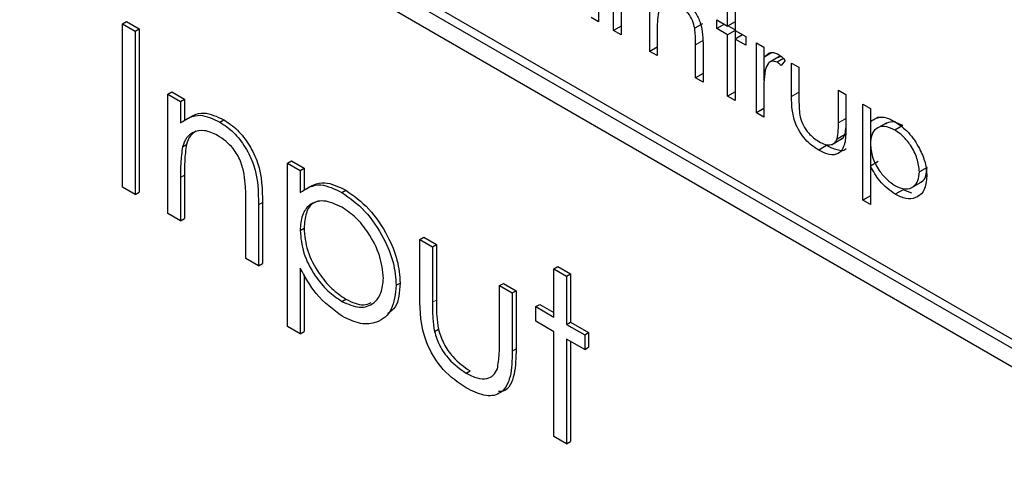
# Paper-space layout 'Blatt2' of a CAD drawing. Header units: millimetres. Extents: x 5 to 418, y 2 to 292.
# Tile 29 of 59: x 105.82 to 108.78, y 200.68 to 202.03. Entities that reach past the tile are written whole.
import ezdxf

# ---------------------------------------------------------------- set-up
doc = ezdxf.new("R2010")
doc.units = ezdxf.units.MM

psp = doc.layouts.new('Blatt2')

# ---------------------------------------------------------------- linework, layer by layer
at = {"color": 7, "linetype": 'Continuous', "lineweight": 25}
for p, q in [((111.2758, 199.6118), (106.0903, 202.6053)), ((111.2993, 199.6254), (106.1139, 202.6189)), ((106.0903, 202.5509), (111.2758, 199.5574)), ((107.5601, 202.231), (107.5601, 202.0205)), ((107.6049, 201.9946), (107.6049, 202.2051)), ((107.7137, 201.9318), (107.7137, 202.1423)), ((107.9471, 202.0076), (107.9471, 202.0925)), ((107.9695, 202.0796), (107.9695, 201.9946)), ((107.6273, 202.0524), (107.6273, 201.9817)), ((106.1312, 202.0141), (106.143, 202.0209)), ((106.1312, 202.0141), (106.1693, 201.9922)), ((106.1312, 201.5242), (106.1312, 202.0141)), ((106.143, 202.0209), (106.1811, 201.999)), ((107.5601, 202.0205), (107.5378, 202.0334)), ((107.6273, 202.0075), (107.6049, 201.9946)), ((107.8721, 202.0145), (107.8485, 202.0009)), ((107.9151, 202.026), (107.9471, 202.0076)), ((107.9151, 202.0002), (107.9151, 202.026)), ((107.9375, 202.0131), (107.9151, 202.0002)), ((107.9695, 202.0205), (107.9471, 202.0076)), ((107.9695, 201.996), (107.9483, 202.0082)), ((106.1693, 201.9922), (106.1811, 201.999)), ((106.1693, 201.9922), (106.1693, 201.5022)), ((106.1811, 201.999), (106.1811, 201.509)), ((107.6273, 201.9817), (107.6049, 201.9946)), ((107.736, 201.995), (107.736, 201.9189)), ((107.9471, 201.9817), (107.9151, 202.0002)), ((107.9695, 201.9946), (107.9471, 201.9817)), ((107.9471, 201.7971), (107.9471, 201.9817)), ((107.9695, 201.9946), (108.0015, 201.9762)), ((107.9919, 201.9817), (107.9695, 201.9688)), ((107.9707, 201.9695), (107.9707, 201.994)), ((108.0015, 201.9762), (108.0015, 201.9503)), ((107.8512, 201.8524), (107.8512, 201.9515)), ((107.8736, 201.947), (107.8736, 201.8395)), ((107.9695, 201.9688), (107.9695, 201.7841)), ((108.0015, 201.9503), (107.9695, 201.9688)), ((108.0335, 201.9577), (108.0559, 201.9448)), ((108.0335, 201.7472), (108.0335, 201.9577)), ((107.736, 201.9448), (107.7137, 201.9318)), ((107.736, 201.9189), (107.7137, 201.9318)), ((108.0559, 201.9448), (108.0559, 201.9138)), ((108.0794, 201.9274), (108.0559, 201.9138)), ((108.057, 201.8448), (108.057, 201.9145)), ((108.101, 201.9153), (108.0716, 201.8983)), ((108.1147, 201.9102), (108.0961, 201.8994)), ((108.1198, 201.9043), (108.1075, 201.8891)), ((108.139, 201.8968), (108.1614, 201.8839)), ((108.139, 201.7962), (108.139, 201.8968)), ((107.8736, 201.8654), (107.8512, 201.8524)), ((108.1614, 201.8839), (108.1614, 201.7862)), ((107.8736, 201.8395), (107.8512, 201.8524)), ((106.2672, 201.8037), (106.279, 201.8105)), ((106.2672, 201.8037), (106.3053, 201.7818)), ((106.2672, 201.4457), (106.2672, 201.8037)), ((106.279, 201.8105), (106.3171, 201.7886)), ((107.9695, 201.81), (107.9471, 201.7971)), ((108.0559, 201.805), (108.0559, 201.7343)), ((108.2797, 201.8156), (108.3021, 201.8026)), ((108.2797, 201.7179), (108.2797, 201.8156)), ((108.3021, 201.8026), (108.3021, 201.7001)), ((106.3053, 201.7818), (106.3171, 201.7886)), ((106.3053, 201.7818), (106.3053, 201.7172)), ((106.3171, 201.7886), (106.3171, 201.724)), ((107.9695, 201.7841), (107.9471, 201.7971)), ((108.3533, 201.7731), (108.3757, 201.7602)), ((108.3533, 201.485), (108.3533, 201.7731)), ((108.0559, 201.7601), (108.0335, 201.7472)), ((108.0559, 201.7343), (108.0335, 201.7472)), ((108.3757, 201.7602), (108.3757, 201.7212)), ((106.4233, 201.7199), (106.435, 201.7267)), ((108.3992, 201.7348), (108.3757, 201.7212)), ((108.3768, 201.6623), (108.3768, 201.7219)), ((108.4229, 201.7169), (108.3934, 201.6998)), ((108.2996, 201.6824), (108.276, 201.6688)), ((108.2996, 201.6824), (108.3021, 201.7027)), ((108.4727, 201.7092), (108.4491, 201.6956)), ((106.3112, 201.6459), (106.3229, 201.6527)), ((108.2617, 201.653), (108.2912, 201.67)), ((108.2443, 201.649), (108.2207, 201.6354)), ((108.3768, 201.5885), (108.3768, 201.6474)), ((106.6262, 201.5965), (106.638, 201.6033)), ((106.6262, 201.5965), (106.6643, 201.5745)), ((106.6262, 201.1066), (106.6262, 201.5965)), ((106.638, 201.6033), (106.6761, 201.5813)), ((108.3992, 201.6014), (108.3757, 201.5878)), ((106.6643, 201.5745), (106.6761, 201.5813)), ((106.6643, 201.5745), (106.6643, 201.5083)), ((106.6761, 201.5813), (106.6761, 201.5151)), ((108.3757, 201.5878), (108.3757, 201.4721)), ((108.5463, 201.5839), (108.5228, 201.5703)), ((106.3053, 201.5532), (106.3053, 201.4237)), ((106.3171, 201.56), (106.3171, 201.4305)), ((108.4982, 201.5222), (108.5277, 201.5392)), ((106.1693, 201.5022), (106.1312, 201.5242)), ((106.1693, 201.5022), (106.1811, 201.509)), ((106.7896, 201.5085), (106.8013, 201.5153)), ((108.4736, 201.5167), (108.45, 201.503)), ((108.5001, 201.5064), (108.4736, 201.5167)), ((106.5011, 201.3107), (106.5011, 201.4791)), ((106.551, 201.4783), (106.551, 201.2955)), ((108.3757, 201.498), (108.3533, 201.485)), ((108.3757, 201.4721), (108.3533, 201.485)), ((106.3053, 201.4237), (106.2672, 201.4457)), ((106.5392, 201.4715), (106.5392, 201.2887)), ((106.3053, 201.4237), (106.3171, 201.4305)), ((106.6643, 201.3947), (106.6761, 201.4015)), ((107.0233, 201.3673), (107.0351, 201.3741)), ((107.0233, 201.3673), (107.0614, 201.3453)), ((107.0233, 201.1962), (107.0233, 201.3673)), ((107.0351, 201.3741), (107.0731, 201.3521)), ((107.0614, 201.3453), (107.0731, 201.3521)), ((107.0614, 201.3453), (107.0614, 201.1792)), ((107.0731, 201.3521), (107.0731, 201.186)), ((106.5392, 201.2887), (106.5011, 201.3107)), ((106.5392, 201.2887), (106.551, 201.2955)), ((106.6643, 201.2814), (106.6643, 201.0846)), ((107.4258, 201.2794), (107.4376, 201.2862)), ((107.4258, 201.2794), (107.4639, 201.2574)), ((107.4258, 201.1349), (107.4258, 201.2794)), ((107.4376, 201.2862), (107.4756, 201.2642)), ((106.6761, 201.2629), (106.6761, 201.0914)), ((106.9526, 201.2301), (106.9644, 201.2369)), ((107.4639, 201.2574), (107.4756, 201.2642)), ((107.4639, 201.2574), (107.4639, 201.1129)), ((107.4756, 201.2642), (107.4756, 201.1197)), ((107.2626, 201.2291), (107.2744, 201.2359)), ((107.2626, 201.063), (107.2626, 201.2291)), ((107.2626, 201.2291), (107.3007, 201.2071)), ((107.2744, 201.2359), (107.3125, 201.2139)), ((107.3007, 201.2071), (107.3125, 201.2139)), ((107.3007, 201.2071), (107.3007, 201.0328)), ((107.3125, 201.2139), (107.3125, 201.0396)), ((106.7898, 201.1817), (106.8016, 201.1885)), ((107.3714, 201.1663), (107.3832, 201.1731)), ((107.3714, 201.1223), (107.3714, 201.1663)), ((107.3714, 201.1663), (107.4258, 201.1349)), ((107.3832, 201.1731), (107.4258, 201.1485)), ((107.4258, 201.0909), (107.3714, 201.1223)), ((107.4639, 201.1129), (107.4756, 201.1197)), ((107.4756, 201.1197), (107.53, 201.0883)), ((106.6643, 201.0846), (106.6262, 201.1066)), ((106.6643, 201.0846), (106.6761, 201.0914)), ((107.0674, 201.092), (107.0792, 201.0988)), ((107.4258, 200.7769), (107.4258, 201.0909)), ((107.4639, 201.1129), (107.5183, 201.0815)), ((107.5183, 201.0376), (107.4639, 201.069)), ((107.4639, 201.069), (107.4639, 200.7549)), ((107.4756, 201.0622), (107.4756, 200.7617)), ((107.5183, 201.0815), (107.53, 201.0883)), ((107.5183, 201.0815), (107.5183, 201.0376)), ((107.53, 201.0883), (107.53, 201.0444)), ((107.5183, 201.0376), (107.53, 201.0444)), ((107.1626, 200.9665), (107.1744, 200.9733)), ((107.4639, 200.7549), (107.4258, 200.7769)), ((107.4639, 200.7549), (107.4756, 200.7617))]:
    psp.add_line(p, q, dxfattribs=at)
at = {"color": 7, "linetype": 'Continuous', "lineweight": 18}
for p, q in [((107.8747, 201.9651), (107.8512, 201.9515)), ((108.1614, 201.8091), (108.139, 201.7962)), ((108.3021, 201.7308), (108.2797, 201.7179)), ((106.3053, 201.5532), (106.3171, 201.56)), ((106.5392, 201.4715), (106.551, 201.4783)), ((107.0614, 201.1792), (107.0731, 201.186)), ((107.3007, 201.0328), (107.3125, 201.0396))]:
    psp.add_line(p, q, dxfattribs=at)
psp.add_open_spline([(98.5139, 212.6739), (100.3135, 211.5229), (103.9138, 209.2204), (109.5773, 205.8098), (115.4628, 202.4246), (121.0865, 199.3397), (124.7648, 197.4277), (126.3533, 196.602)], degree=3, knots=[0, 0, 0, 0, 0.204721, 0.409562, 0.623395, 0.837364, 1, 1, 1, 1], dxfattribs=at)
at = {"color": 7, "linetype": 'Continuous', "lineweight": 25}
for points, knots in [([(98.6587, 212.3749), (99.3479, 211.9262), (101.2717, 210.6738), (104.5864, 208.6083), (108.5991, 206.1764), (112.772, 203.7385), (117.0181, 201.3413), (121.1714, 199.079), (124.3413, 197.404), (126.0777, 196.5192), (126.5015, 196.3032)], [0, 0, 0, 0, 0.079167, 0.220979, 0.371612, 0.522329, 0.673084, 0.823745, 0.956982, 1, 1, 1, 1]), ([(107.8485, 202.0009), (107.8467, 202.0086), (107.8432, 202.0241), (107.827, 202.0518), (107.8112, 202.0628), (107.8015, 202.0695)], [0, 0, 0, 0, 0.281192, 0.561331, 1, 1, 1, 1]), ([(107.8054, 202.0931), (107.8136, 202.0875), (107.8299, 202.0764), (107.8514, 202.0489), (107.8731, 202.0027), (107.8734, 201.97), (107.8736, 201.947)], [0, 0, 0, 0, 0.187021, 0.37389, 0.56061, 1, 1, 1, 1]), ([(107.7395, 202.0495), (107.7382, 202.0397), (107.736, 202.0223), (107.736, 202.0034), (107.736, 201.995)], [0, 0, 0, 0, 0.559658, 1, 1, 1, 1]), ([(107.8512, 201.9515), (107.8512, 201.9604), (107.8513, 201.9764), (107.8494, 201.9934), (107.8485, 202.0009)], [0, 0, 0, 0, 0.560255, 1, 1, 1, 1]), ([(108.0559, 201.9138), (108.0621, 201.9201), (108.0709, 201.9288), (108.088, 201.9287), (108.0962, 201.9248), (108.1003, 201.9228)], [0, 0, 0, 0, 0.5587877, 0.7794811, 1, 1, 1, 1]), ([(108.1003, 201.9228), (108.1042, 201.92), (108.1111, 201.9151), (108.1172, 201.9076), (108.1198, 201.9043)], [0, 0, 0, 0, 0.559243, 1, 1, 1, 1]), ([(108.0961, 201.8994), (108.0908, 201.9011), (108.0802, 201.9046), (108.0666, 201.8955), (108.0624, 201.8827), (108.0598, 201.875)], [0, 0, 0, 0, 0.278336, 0.558768, 1, 1, 1, 1]), ([(108.1075, 201.8891), (108.1055, 201.8913), (108.1018, 201.8954), (108.0978, 201.8982), (108.0961, 201.8994)], [0, 0, 0, 0, 0.560396, 1, 1, 1, 1]), ([(108.1102, 201.9149), (108.1082, 201.9155), (108.1034, 201.917), (108.1004, 201.9143), (108.0986, 201.9127)], [0, 0, 0, 0, 0.411162, 1, 1, 1, 1]), ([(108.0598, 201.875), (108.0584, 201.8624), (108.0557, 201.8399), (108.0558, 201.8157), (108.0559, 201.805)], [0, 0, 0, 0, 0.559636, 1, 1, 1, 1]), ([(108.2207, 201.6354), (108.2068, 201.6447), (108.1792, 201.6632), (108.1404, 201.7277), (108.1395, 201.7702), (108.139, 201.7962)], [0, 0, 0, 0, 0.28097, 0.559785, 1, 1, 1, 1]), ([(108.1614, 201.7862), (108.1614, 201.777), (108.1613, 201.7605), (108.1638, 201.7427), (108.1649, 201.735)], [0, 0, 0, 0, 0.560377, 1, 1, 1, 1]), ([(106.3053, 201.7172), (106.3234, 201.7292), (106.3557, 201.7508), (106.4026, 201.7294), (106.4233, 201.7199)], [0, 0, 0, 0, 0.559141, 1, 1, 1, 1]), ([(106.3171, 201.724), (106.3352, 201.736), (106.3675, 201.7576), (106.4144, 201.7362), (106.435, 201.7267)], [0, 0, 0, 0, 0.559141, 1, 1, 1, 1]), ([(106.4233, 201.7199), (106.4372, 201.7105), (106.465, 201.6917), (106.5014, 201.6448), (106.5385, 201.5662), (106.5389, 201.5106), (106.5392, 201.4715)], [0, 0, 0, 0, 0.187021, 0.37389, 0.56061, 1, 1, 1, 1]), ([(106.435, 201.7267), (106.4489, 201.7173), (106.4767, 201.6985), (106.5132, 201.6516), (106.5502, 201.573), (106.5507, 201.5174), (106.551, 201.4783)], [0, 0, 0, 0, 0.187021, 0.37389, 0.56061, 1, 1, 1, 1]), ([(108.1649, 201.735), (108.1677, 201.7263), (108.1732, 201.709), (108.1933, 201.6806), (108.2104, 201.6685), (108.2209, 201.6612)], [0, 0, 0, 0, 0.280117, 0.560544, 1, 1, 1, 1]), ([(108.276, 201.6688), (108.2774, 201.6775), (108.2798, 201.6931), (108.2798, 201.7103), (108.2797, 201.7179)], [0, 0, 0, 0, 0.559371, 1, 1, 1, 1]), ([(108.3757, 201.7212), (108.387, 201.7285), (108.4073, 201.7415), (108.4365, 201.7275), (108.4493, 201.7213)], [0, 0, 0, 0, 0.558418, 1, 1, 1, 1]), ([(108.4727, 201.7092), (108.4617, 201.7145), (108.4418, 201.724), (108.4271, 201.717), (108.4206, 201.7138)], [0, 0, 0, 0, 0.551137, 1, 1, 1, 1]), ([(108.4493, 201.7213), (108.4633, 201.7114), (108.4913, 201.6916), (108.5224, 201.6443), (108.5421, 201.5975), (108.5442, 201.5709), (108.5452, 201.5576)], [0, 0, 0, 0, 0.279627, 0.559432, 0.779703, 1, 1, 1, 1]), ([(106.4166, 201.6798), (106.4032, 201.6859), (106.3763, 201.6982), (106.3448, 201.6913), (106.3218, 201.6743), (106.3147, 201.6553), (106.3112, 201.6459)], [0, 0, 0, 0, 0.279553, 0.559373, 0.779703, 1, 1, 1, 1]), ([(106.3518, 201.6923), (106.3458, 201.6884), (106.3326, 201.6799), (106.3264, 201.6623), (106.3229, 201.6527)], [0, 0, 0, 0, 0.4498574, 1, 1, 1, 1]), ([(106.4966, 201.5632), (106.4936, 201.5763), (106.4875, 201.6026), (106.4599, 201.6498), (106.433, 201.6684), (106.4166, 201.6798)], [0, 0, 0, 0, 0.2811923, 0.5613307, 1, 1, 1, 1]), ([(108.3021, 201.7001), (108.3019, 201.6845), (108.3015, 201.6535), (108.284, 201.6226), (108.2527, 201.6193), (108.2314, 201.63), (108.2207, 201.6354)], [0, 0, 0, 0, 0.281501, 0.559646, 0.779298, 1, 1, 1, 1]), ([(108.2879, 201.669), (108.2894, 201.6696), (108.2948, 201.6719), (108.2976, 201.678), (108.2996, 201.6824)], [0, 0, 0, 0, 0.285818, 1, 1, 1, 1]), ([(108.4491, 201.6956), (108.4383, 201.7005), (108.4167, 201.7103), (108.3924, 201.702), (108.3778, 201.6826), (108.3764, 201.6638), (108.3757, 201.6545)], [0, 0, 0, 0, 0.279747, 0.559315, 0.779515, 1, 1, 1, 1]), ([(108.5228, 201.5703), (108.5213, 201.5834), (108.5183, 201.6097), (108.4986, 201.6486), (108.4743, 201.6784), (108.4575, 201.6899), (108.4491, 201.6956)], [0, 0, 0, 0, 0.279387, 0.559092, 0.779508, 1, 1, 1, 1]), ([(106.3229, 201.6527), (106.3208, 201.6361), (106.317, 201.6064), (106.3171, 201.5742), (106.3171, 201.56)], [0, 0, 0, 0, 0.559658, 1, 1, 1, 1]), ([(108.2209, 201.6612), (108.2274, 201.6579), (108.2404, 201.6512), (108.257, 201.6507), (108.2696, 201.6564), (108.2739, 201.6647), (108.276, 201.6688)], [0, 0, 0, 0, 0.28027, 0.560007, 0.780074, 1, 1, 1, 1]), ([(108.3757, 201.6545), (108.3769, 201.6413), (108.3792, 201.6151), (108.3996, 201.576), (108.4242, 201.5466), (108.4411, 201.535), (108.4495, 201.5292)], [0, 0, 0, 0, 0.2796541, 0.5588748, 0.7794546, 1, 1, 1, 1]), ([(106.3112, 201.6459), (106.309, 201.6293), (106.3052, 201.5996), (106.3053, 201.5674), (106.3053, 201.5532)], [0, 0, 0, 0, 0.559658, 1, 1, 1, 1]), ([(108.3033, 201.6398), (108.3032, 201.6396), (108.2981, 201.6315), (108.2753, 201.6343), (108.2546, 201.6441), (108.2443, 201.649)], [0, 0, 0, 0, 0.010224, 0.503933, 1, 1, 1, 1]), ([(106.5011, 201.4791), (106.5012, 201.4943), (106.5013, 201.5215), (106.498, 201.5504), (106.4966, 201.5632)], [0, 0, 0, 0, 0.560255, 1, 1, 1, 1]), ([(108.45, 201.503), (108.4338, 201.5149), (108.4047, 201.5362), (108.3846, 201.572), (108.3757, 201.5878)], [0, 0, 0, 0, 0.558466, 1, 1, 1, 1]), ([(108.4495, 201.5292), (108.4601, 201.5246), (108.4815, 201.5154), (108.5054, 201.5238), (108.52, 201.5429), (108.5218, 201.5612), (108.5228, 201.5703)], [0, 0, 0, 0, 0.279628, 0.559247, 0.779775, 1, 1, 1, 1]), ([(108.524, 201.539), (108.5258, 201.5394), (108.5344, 201.5415), (108.5432, 201.5572), (108.5453, 201.575), (108.5463, 201.5839)], [0, 0, 0, 0, 0.114386, 0.557497, 1, 1, 1, 1]), ([(106.6643, 201.5083), (106.6836, 201.5206), (106.7181, 201.5427), (106.7677, 201.519), (106.7896, 201.5085)], [0, 0, 0, 0, 0.558418, 1, 1, 1, 1]), ([(106.6761, 201.5151), (106.6954, 201.5274), (106.7299, 201.5495), (106.7795, 201.5258), (106.8013, 201.5153)], [0, 0, 0, 0, 0.558418, 1, 1, 1, 1]), ([(108.5452, 201.5576), (108.5435, 201.5424), (108.5403, 201.5119), (108.5142, 201.4913), (108.4831, 201.4873), (108.461, 201.4978), (108.45, 201.503)], [0, 0, 0, 0, 0.27954, 0.559273, 0.779559, 1, 1, 1, 1]), ([(106.7896, 201.5085), (106.8133, 201.4916), (106.8609, 201.4579), (106.9139, 201.3775), (106.9474, 201.2978), (106.9508, 201.2526), (106.9526, 201.2301)], [0, 0, 0, 0, 0.279627, 0.559432, 0.779703, 1, 1, 1, 1]), ([(106.8013, 201.5153), (106.8251, 201.4984), (106.8727, 201.4647), (106.9257, 201.3843), (106.9592, 201.3046), (106.9626, 201.2594), (106.9644, 201.2369)], [0, 0, 0, 0, 0.279627, 0.559432, 0.779703, 1, 1, 1, 1]), ([(106.7892, 201.4647), (106.7709, 201.473), (106.7341, 201.4897), (106.6928, 201.4755), (106.6679, 201.4426), (106.6655, 201.4107), (106.6643, 201.3947)], [0, 0, 0, 0, 0.279747, 0.559315, 0.779515, 1, 1, 1, 1]), ([(106.7236, 201.4826), (106.7168, 201.4814), (106.6981, 201.4778), (106.68, 201.4486), (106.6774, 201.4172), (106.6761, 201.4015)], [0, 0, 0, 0, 0.219851, 0.609672, 1, 1, 1, 1]), ([(106.9145, 201.2515), (106.912, 201.2739), (106.9069, 201.3187), (106.8734, 201.3847), (106.832, 201.4355), (106.8035, 201.455), (106.7892, 201.4647)], [0, 0, 0, 0, 0.279387, 0.559092, 0.779508, 1, 1, 1, 1]), ([(106.6643, 201.3947), (106.6663, 201.3724), (106.6704, 201.3278), (106.705, 201.2614), (106.7469, 201.2112), (106.7755, 201.1916), (106.7898, 201.1817)], [0, 0, 0, 0, 0.279654, 0.558875, 0.779455, 1, 1, 1, 1]), ([(106.6761, 201.4015), (106.6781, 201.3792), (106.6821, 201.3346), (106.7168, 201.2682), (106.7586, 201.218), (106.7873, 201.1984), (106.8016, 201.1885)], [0, 0, 0, 0, 0.279654, 0.558875, 0.779455, 1, 1, 1, 1]), ([(106.7907, 201.1372), (106.7631, 201.1574), (106.7137, 201.1935), (106.6794, 201.2545), (106.6643, 201.2814)], [0, 0, 0, 0, 0.558466, 1, 1, 1, 1]), ([(106.7898, 201.1817), (106.808, 201.1739), (106.8442, 201.1582), (106.885, 201.1726), (106.9097, 201.205), (106.9129, 201.236), (106.9145, 201.2515)], [0, 0, 0, 0, 0.279628, 0.559247, 0.779775, 1, 1, 1, 1]), ([(106.9644, 201.2369), (106.9626, 201.2096), (106.9598, 201.1682), (106.9352, 201.1513), (106.9268, 201.1455)], [0, 0, 0, 0, 0.658028, 1, 1, 1, 1]), ([(106.9526, 201.2301), (106.9498, 201.2041), (106.9443, 201.1522), (106.8999, 201.1172), (106.847, 201.1104), (106.8095, 201.1283), (106.7907, 201.1372)], [0, 0, 0, 0, 0.2795398, 0.5592729, 0.7795593, 1, 1, 1, 1]), ([(106.8016, 201.1885), (106.8202, 201.1796), (106.8488, 201.1658), (106.8699, 201.1752), (106.8772, 201.1785)], [0, 0, 0, 0, 0.650568, 1, 1, 1, 1]), ([(107.1622, 200.9227), (107.1386, 200.9385), (107.0916, 200.97), (107.0257, 201.0797), (107.0242, 201.1519), (107.0233, 201.1962)], [0, 0, 0, 0, 0.28097, 0.559785, 1, 1, 1, 1]), ([(107.0614, 201.1792), (107.0613, 201.1635), (107.0612, 201.1354), (107.0655, 201.1053), (107.0674, 201.092)], [0, 0, 0, 0, 0.5603768, 1, 1, 1, 1]), ([(107.0731, 201.186), (107.0731, 201.1703), (107.073, 201.1422), (107.0773, 201.1121), (107.0792, 201.0988)], [0, 0, 0, 0, 0.5603768, 1, 1, 1, 1]), ([(107.0674, 201.092), (107.0721, 201.0773), (107.0814, 201.0479), (107.1156, 200.9996), (107.1448, 200.979), (107.1626, 200.9665)], [0, 0, 0, 0, 0.280117, 0.560544, 1, 1, 1, 1]), ([(107.0792, 201.0988), (107.0839, 201.0841), (107.0932, 201.0547), (107.1274, 201.0064), (107.1565, 200.9859), (107.1744, 200.9733)], [0, 0, 0, 0, 0.280117, 0.560544, 1, 1, 1, 1]), ([(107.2563, 200.9794), (107.2586, 200.9943), (107.2628, 201.0208), (107.2627, 201.0501), (107.2626, 201.063)], [0, 0, 0, 0, 0.559371, 1, 1, 1, 1]), ([(107.3007, 201.0328), (107.3003, 201.0063), (107.2996, 200.9535), (107.2698, 200.9009), (107.2167, 200.8952), (107.1804, 200.9136), (107.1622, 200.9227)], [0, 0, 0, 0, 0.281501, 0.559646, 0.779298, 1, 1, 1, 1]), ([(107.3125, 201.0396), (107.3118, 201.0137), (107.3106, 200.9622), (107.2896, 200.9127), (107.2645, 200.9115), (107.2595, 200.9113)], [0, 0, 0, 0, 0.448451, 0.891556, 1, 1, 1, 1]), ([(107.1626, 200.9665), (107.1736, 200.9609), (107.1956, 200.9497), (107.2239, 200.9487), (107.2453, 200.9585), (107.2526, 200.9725), (107.2563, 200.9794)], [0, 0, 0, 0, 0.28027, 0.560007, 0.780074, 1, 1, 1, 1])]:
    psp.add_open_spline(points, degree=3, knots=knots, dxfattribs=at)

doc.saveas('drawing.dxf')
